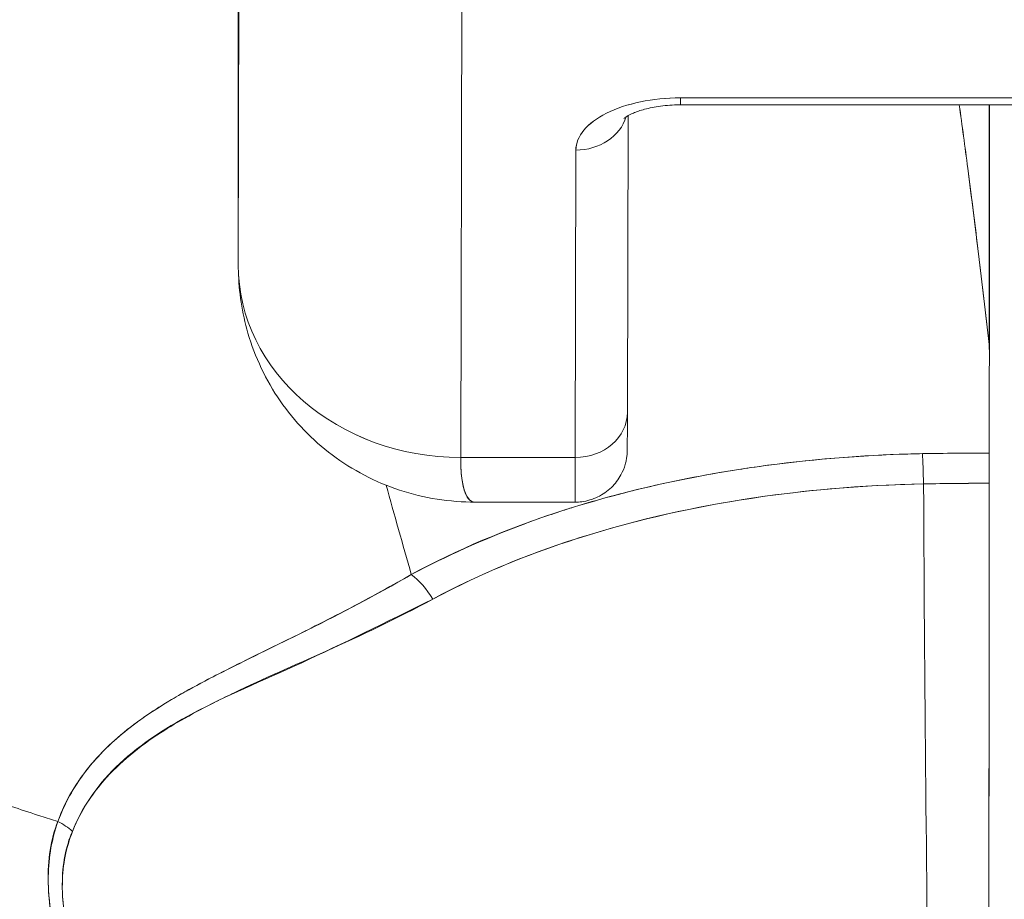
# Model space of a CAD drawing. Header units: inches. Extents: x 15 to 424, y 13 to 263.
# Tile 75 of 125: x 310.275 to 310.624, y 78.656 to 78.967. Entities that reach past the tile are written whole.
import ezdxf

# ---------------------------------------------------------------- set-up
doc = ezdxf.new("R2010")
doc.units = ezdxf.units.IN
doc.header["$LTSCALE"] = 26
doc.header["$MEASUREMENT"] = 0
doc.layers.add('Visible (ANSI)', color=7, linetype='Continuous', lineweight=5)

msp = doc.modelspace()

# ---------------------------------------------------------------- linework, layer by layer
at = {"layer": 'Visible (ANSI)'}
for p, q in [((310.35285, 78.88044), (310.35325, 79.05761)), ((310.35325, 79.05761), (310.35285, 78.88044)), ((310.43165, 78.81225), (310.43204, 78.98942)), ((310.43204, 78.98942), (310.43165, 78.81225)), ((310.35285, 78.88044), (310.35278, 78.98273)), ((310.50947, 78.93714), (310.69884, 78.93714)), ((310.69886, 78.93962), (310.50949, 78.93962)), ((310.50949, 78.93962), (310.69886, 78.93962)), ((310.61876, 78.85232), (310.61876, 78.93714)), ((310.61876, 78.93714), (310.61876, 78.85232)), ((310.61888, 78.93714), (310.61888, 78.85019)), ((310.49092, 78.93333), (310.49069, 78.82824)), ((310.47244, 78.92111), (310.4722, 78.81225)), ((310.4722, 78.81225), (310.47244, 78.92111)), ((310.61888, 78.85015), (310.61888, 78.85019)), ((310.61888, 78.85019), (310.61888, 78.85015)), ((310.43165, 78.81225), (310.4722, 78.81225)), ((310.4722, 78.81225), (310.43165, 78.81225)), ((310.59967, 78.81368), (310.59967, 78.81368)), ((310.47212, 78.79643), (310.43685, 78.79643)), ((310.38537, 78.75525), (310.38537, 78.7552)), ((310.38537, 78.7552), (310.38537, 78.75525)), ((310.38537, 78.7552), (310.38537, 78.75525)), ((310.38537, 78.7443), (310.38537, 78.74429)), ((310.38537, 78.74429), (310.38537, 78.7443)), ((310.38537, 78.74429), (310.38537, 78.7443)), ((310.36571, 78.73553), (310.36571, 78.73522))]:
    msp.add_line(p, q, dxfattribs=at)
for centre, major_axis, ratio, start_param, end_param in [((310.50944, 78.92111), (-0.03701, -0.00003), 0.5, 4.710918, 6.281715), ((310.50947, 78.95564), (0, -0.0185), 0.001274, 0, 0.523599), ((310.50947, 78.95564), (0, -0.0185), 0.001274, 0, 0.523599), ((310.47242, 78.93714), (0.0185, -0.00004), 0.866025, 4.714936, 6.021869), ((310.47242, 78.93714), (0.0185, -0.00004), 0.866025, 4.714936, 6.021869), ((310.4316, 78.88044), (-0.07874, 0.00017), 0.866025, 0.002547, 1.573343), ((310.4316, 78.88045), (0.07873, -0.00017), 0.866145, 3.144163, 4.714925), ((310.58761, 78.84872), (0.03113, 0.00378), 0.780144, 6.187339, 6.275964), ((310.57753, 78.84839), (0.04128, 0.00334), 0.679534, 6.227017, 6.304105), ((310.61985, 77.46903), (-0.00021, -1.68497), 0.001183, 3.751549, 3.788224), ((310.62011, 77.46929), (0, -1.68466), 0.001274, 3.751547, 3.788229), ((310.47218, 78.82828), (0.0185, -0.00004), 0.866025, 4.714936, 6.283185), ((310.47218, 78.82828), (0.0185, -0.00004), 0.866025, 4.714936, 6.283185), ((310.47212, 78.91454), (0, -0.11811), 0.001274, 0, 0.523581), ((310.47212, 78.91454), (0, -0.11811), 0.001274, 0, 0.523599), ((310.61809, 78.36859), (-0.73842, -0.00071), 0.602968, 4.710822, 4.742814), ((310.59521, 78.79758), (-0.00038, 0.02008), 0.023974, 4.980557, 5.636236), ((310.59521, 78.79758), (0.00038, -0.02008), 0.023973, 1.838882, 2.49452), ((310.61883, 78.79781), (0, 0.02008), 0.001274, 0.64663, 1.302712), ((310.61805, 78.36059), (0.74111, 0.0007), 0.597128, 1.569207, 1.600559), ((310.61805, 78.36058), (0.74133, 0.00071), 0.596956, 1.56921, 1.600553), ((310.60553, 78.94913), (0, 0.55118), 0.018727, 1.83929, 2.7281), ((310.60553, 78.94913), (0, -0.55118), 0.018727, 4.980883, 5.869693), ((310.61813, 78.94913), (0, -0.55118), 0.001274, 0.413203, 1.302712), ((310.41417, 78.75528), (-0.00951, 0.01768), 0.498929, 4.831578, 5.461107), ((310.41417, 78.75528), (0.00951, -0.01768), 0.498927, 1.689996, 2.319524), ((310.28103, 78.67002), (0.01864, -0.00747), 0.769422, 1.132107, 1.449448), ((310.28104, 78.67002), (-0.01863, 0.00747), 0.769401, 4.273908, 4.591303)]:
    msp.add_ellipse(centre, major_axis=major_axis, ratio=ratio, start_param=start_param, end_param=end_param, dxfattribs=at)
for points, knots in [([(310.05131, 78.93886), (310.05132, 78.93152), (310.05175, 78.92398), (310.05263, 78.91639), (310.05355, 78.90839), (310.05498, 78.90034), (310.0569, 78.89234), (310.05748, 78.88996), (310.0581, 78.88758), (310.05876, 78.88521), (310.06045, 78.87914), (310.06243, 78.87313), (310.06467, 78.86719), (310.06798, 78.85845), (310.07186, 78.84987), (310.07631, 78.84146), (310.07774, 78.83877), (310.07922, 78.83611), (310.08076, 78.83345), (310.08424, 78.82745), (310.08802, 78.82153), (310.09209, 78.81571), (310.09812, 78.80707), (310.10478, 78.79867), (310.11203, 78.79054), (310.11341, 78.78899), (310.11481, 78.78745), (310.11623, 78.78593), (310.12245, 78.77926), (310.12906, 78.77278), (310.13606, 78.76652), (310.1404, 78.76264), (310.14488, 78.75884), (310.14951, 78.75512), (310.15413, 78.7514), (310.1589, 78.74777), (310.16381, 78.74422), (310.16874, 78.74066), (310.17381, 78.73719), (310.17902, 78.73381), (310.1842, 78.73045), (310.18952, 78.72719), (310.19496, 78.72402), (310.20371, 78.71892), (310.21279, 78.71408), (310.22216, 78.70952), (310.22435, 78.70845), (310.22655, 78.7074), (310.22876, 78.70637), (310.23457, 78.70367), (310.24047, 78.70108), (310.24647, 78.6986), (310.25242, 78.69613), (310.25846, 78.69378), (310.26457, 78.69155), (310.27064, 78.68933), (310.27678, 78.68722), (310.28297, 78.68524), (310.28497, 78.6846), (310.28698, 78.68397), (310.28899, 78.68335)], [0, 0, 0, 0, 0.070424, 0.070424, 0.070424, 0.144534, 0.144534, 0.144534, 0.166667, 0.166667, 0.166667, 0.223343, 0.223343, 0.223343, 0.306734, 0.306734, 0.306734, 0.333333, 0.333333, 0.333333, 0.393545, 0.393545, 0.393545, 0.482972, 0.482972, 0.482972, 0.5, 0.5, 0.5, 0.574383, 0.574383, 0.574383, 0.620537, 0.620537, 0.620537, 0.666667, 0.666667, 0.666667, 0.713018, 0.713018, 0.713018, 0.759127, 0.759127, 0.759127, 0.833333, 0.833333, 0.833333, 0.850626, 0.850626, 0.850626, 0.895889, 0.895889, 0.895889, 0.940848, 0.940848, 0.940848, 0.985537, 0.985537, 0.985537, 1, 1, 1, 1]), ([(310.28899, 78.68335), (310.28698, 78.68397), (310.28497, 78.6846), (310.28297, 78.68524), (310.27678, 78.68722), (310.27064, 78.68933), (310.26457, 78.69155), (310.25846, 78.69378), (310.25242, 78.69613), (310.24647, 78.6986), (310.24047, 78.70108), (310.23457, 78.70367), (310.22876, 78.70637), (310.22654, 78.70741), (310.22434, 78.70846), (310.22215, 78.70952), (310.21278, 78.71408), (310.20371, 78.71893), (310.19496, 78.72402), (310.18406, 78.73036), (310.17367, 78.7371), (310.16385, 78.74419), (310.15401, 78.75129), (310.14474, 78.75875), (310.13606, 78.76652), (310.12907, 78.77278), (310.12246, 78.77925), (310.11624, 78.78592), (310.11481, 78.78745), (310.11341, 78.78899), (310.11203, 78.79054), (310.10478, 78.79866), (310.09812, 78.80708), (310.09209, 78.81571), (310.08802, 78.82153), (310.08424, 78.82745), (310.08076, 78.83345), (310.07922, 78.8361), (310.07774, 78.83877), (310.07631, 78.84146), (310.07186, 78.84988), (310.06798, 78.85845), (310.06467, 78.86719), (310.06244, 78.87311), (310.06047, 78.8791), (310.05877, 78.88515), (310.05811, 78.88754), (310.05748, 78.88994), (310.0569, 78.89234), (310.05498, 78.90033), (310.05355, 78.90839), (310.05263, 78.91639), (310.05175, 78.92398), (310.05132, 78.93152), (310.05131, 78.93886)], [0, 0, 0, 0, 0.014459, 0.014459, 0.014459, 0.059137, 0.059137, 0.059137, 0.104088, 0.104088, 0.104088, 0.149345, 0.149345, 0.149345, 0.166667, 0.166667, 0.166667, 0.24084, 0.24084, 0.24084, 0.33319, 0.33319, 0.33319, 0.425633, 0.425633, 0.425633, 0.5, 0.5, 0.5, 0.517058, 0.517058, 0.517058, 0.606462, 0.606462, 0.606462, 0.666667, 0.666667, 0.666667, 0.693307, 0.693307, 0.693307, 0.776791, 0.776791, 0.776791, 0.833333, 0.833333, 0.833333, 0.855634, 0.855634, 0.855634, 0.929684, 0.929684, 0.929684, 1, 1, 1, 1]), ([(310.50949, 78.93962), (310.50442, 78.93958), (310.49976, 78.93913), (310.49534, 78.93821), (310.49093, 78.9373), (310.48676, 78.93592), (310.4833, 78.93419), (310.47984, 78.93246), (310.47709, 78.93038), (310.47525, 78.92818), (310.47342, 78.92597), (310.4725, 78.92364), (310.47244, 78.92111)], [0, 0, 0, 0, 0.25, 0.25, 0.25, 0.5, 0.5, 0.5, 0.75, 0.75, 0.75, 1, 1, 1, 1]), ([(310.48942, 78.93231), (310.48942, 78.93231), (310.48944, 78.93233), (310.48959, 78.93247), (310.48992, 78.93273), (310.49101, 78.9334), (310.49181, 78.93382), (310.49391, 78.9347), (310.49526, 78.93517), (310.49848, 78.93603), (310.50038, 78.93641), (310.50456, 78.93696), (310.50685, 78.93712), (310.50925, 78.93714), (310.50936, 78.93714), (310.50947, 78.93714)], [3.599602, 3.599602, 3.599602, 3.599602, 3.65329, 3.65329, 3.82764, 3.82764, 4.01362, 4.01362, 4.222064, 4.222064, 4.453587, 4.453587, 4.701654, 4.701654, 4.713492, 4.713492, 4.713492, 4.713492]), ([(310.60822, 78.93714), (310.60922, 78.92981), (310.61023, 78.92232), (310.61123, 78.91465), (310.61191, 78.90949), (310.61258, 78.90425), (310.61325, 78.89893), (310.61386, 78.89411), (310.61446, 78.88923), (310.61506, 78.88429), (310.61632, 78.8739), (310.61755, 78.86324), (310.61876, 78.85232)], [0.0738382, 0.0738382, 0.0738382, 0.0738382, 0.3333333, 0.3333333, 0.3333333, 0.5081485, 0.5081485, 0.5081485, 0.6666667, 0.6666667, 0.6666667, 1, 1, 1, 1]), ([(310.60823, 78.93714), (310.60924, 78.92982), (310.61025, 78.92233), (310.61124, 78.91467), (310.61252, 78.90484), (310.61379, 78.89473), (310.61504, 78.88434), (310.61629, 78.87394), (310.61753, 78.86327), (310.61876, 78.85232)], [0.073882, 0.073882, 0.073882, 0.073882, 0.3333333, 0.3333333, 0.3333333, 0.6666667, 0.6666667, 0.6666667, 1, 1, 1, 1]), ([(310.43684, 78.79643), (310.42784, 78.79643), (310.41861, 78.79785), (310.40146, 78.80352), (310.39331, 78.80777), (310.37905, 78.81846), (310.37275, 78.82501), (310.36266, 78.8396), (310.35876, 78.84782), (310.3542, 78.86346), (310.35307, 78.87092), (310.3529, 78.87829)], [0, 0, 0, 0, 0.0703273, 0.0703273, 0.1391436, 0.1391436, 0.2072498, 0.2072498, 0.2754115, 0.2754115, 0.3325623, 0.3325623, 0.3325623, 0.3325623]), ([(310.49069, 78.82824), (310.49068, 78.82283), (310.49066, 78.81892), (310.49064, 78.81596), (310.49064, 78.81542), (310.49063, 78.81477), (310.49063, 78.81467), (310.49061, 78.81413), (310.49061, 78.81405), (310.49059, 78.81384), (310.49059, 78.8137), (310.49056, 78.81334), (310.49054, 78.81312), (310.49046, 78.81242), (310.49038, 78.81188), (310.49017, 78.81083), (310.49005, 78.81032), (310.48954, 78.80854), (310.48903, 78.8073), (310.48751, 78.80449), (310.48635, 78.80296), (310.4836, 78.80029), (310.48195, 78.79913), (310.47841, 78.79742), (310.47648, 78.79684), (310.47373, 78.79648), (310.47293, 78.79643), (310.47212, 78.79643)], [0, 0, 0, 0, 0.0823467, 0.0823467, 0.1118576, 0.1118576, 0.1247539, 0.1247539, 0.1265515, 0.1265515, 0.1286021, 0.1286021, 0.1306663, 0.1306663, 0.134814, 0.134814, 0.138887, 0.138887, 0.148968, 0.148968, 0.1632472, 0.1632472, 0.1782167, 0.1782167, 0.1931923, 0.1931923, 0.1993249, 0.1993249, 0.1993249, 0.1993249]), ([(310.5952, 78.81361), (310.59243, 78.81355), (310.58968, 78.81347), (310.58693, 78.81338), (310.57066, 78.81279), (310.55459, 78.81142), (310.53878, 78.80927), (310.53589, 78.80888), (310.533, 78.80846), (310.53013, 78.80801), (310.51788, 78.80611), (310.50579, 78.80373), (310.49406, 78.80087), (310.48544, 78.79876), (310.47702, 78.79641), (310.46884, 78.79379), (310.46338, 78.79204), (310.45803, 78.79018), (310.45278, 78.78819), (310.43945, 78.78318), (310.42674, 78.7774), (310.41416, 78.7708)], [0, 0, 0, 0, 0.041691, 0.041691, 0.041691, 0.288189, 0.288189, 0.288189, 0.333333, 0.333333, 0.333333, 0.525455, 0.525455, 0.525455, 0.666667, 0.666667, 0.666667, 0.761007, 0.761007, 0.761007, 1, 1, 1, 1]), ([(310.5952, 78.81361), (310.57662, 78.81324), (310.55824, 78.81186), (310.54035, 78.80949), (310.53643, 78.80896), (310.53252, 78.8084), (310.52864, 78.80778), (310.50901, 78.80466), (310.49005, 78.80031), (310.47226, 78.79485), (310.47054, 78.79433), (310.46884, 78.79379), (310.46714, 78.79324), (310.44788, 78.78702), (310.43009, 78.77947), (310.41416, 78.7708)], [0, 0, 0, 0, 0.27332, 0.27332, 0.27332, 0.333333, 0.333333, 0.333333, 0.637277, 0.637277, 0.637277, 0.666667, 0.666667, 0.666667, 1, 1, 1, 1]), ([(310.43165, 78.81225), (310.43164, 78.8102), (310.43171, 78.80829), (310.43186, 78.80657), (310.43206, 78.80427), (310.4324, 78.80233), (310.43287, 78.80078), (310.43313, 78.79993), (310.43343, 78.79919), (310.43377, 78.79859), (310.4345, 78.79727), (310.43542, 78.79655), (310.43654, 78.79644), (310.43664, 78.79643), (310.43674, 78.79643), (310.43685, 78.79643)], [0.0000479, 0.0000479, 0.0000479, 0.0000479, 0.0715294, 0.0715294, 0.0715294, 0.1666667, 0.1666667, 0.1666667, 0.2191087, 0.2191087, 0.2191087, 0.3333333, 0.3333333, 0.3333333, 0.3436625, 0.3436625, 0.3436625, 0.3436625]), ([(310.43685, 78.79643), (310.43676, 78.79643), (310.43666, 78.79643), (310.43657, 78.79644), (310.43493, 78.79659), (310.43371, 78.79803), (310.43289, 78.8007), (310.43207, 78.80337), (310.43165, 78.80727), (310.43165, 78.81225)], [0.6573939, 0.6573939, 0.6573939, 0.6573939, 0.6666667, 0.6666667, 0.6666667, 0.8333333, 0.8333333, 0.8333333, 0.9999881, 0.9999881, 0.9999881, 0.9999881]), ([(310.61882, 78.81383), (310.61715, 78.81383), (310.61549, 78.81383), (310.61383, 78.81382), (310.60761, 78.8138), (310.6014, 78.81372), (310.5952, 78.81361)], [0, 0, 0, 0, 0.211211, 0.211211, 0.211211, 1, 1, 1, 1]), ([(310.61882, 78.81383), (310.61881, 78.81293), (310.61881, 78.81194), (310.61881, 78.81084), (310.61881, 78.80975), (310.61881, 78.80857), (310.61881, 78.80728), (310.61881, 78.806), (310.61881, 78.80461), (310.61881, 78.80313)], [0, 0, 0, 0, 0.333333, 0.333333, 0.333333, 0.666667, 0.666667, 0.666667, 1, 1, 1, 1]), ([(310.4218, 78.7621), (310.43874, 78.77126), (310.45757, 78.77893), (310.47757, 78.78504), (310.49831, 78.79137), (310.52032, 78.796), (310.54293, 78.79898), (310.56023, 78.80126), (310.57789, 78.80257), (310.59557, 78.80291)], [0, 0, 0, 0, 0.353142, 0.353142, 0.353142, 0.719555, 0.719555, 0.719555, 1, 1, 1, 1]), ([(310.4218, 78.7621), (310.43718, 78.77044), (310.45414, 78.77757), (310.47258, 78.78347), (310.49102, 78.78938), (310.51093, 78.79407), (310.53159, 78.79734), (310.55225, 78.80061), (310.57365, 78.80245), (310.59557, 78.80291)], [0, 0, 0, 0, 0.333333, 0.333333, 0.333333, 0.666667, 0.666667, 0.666667, 1, 1, 1, 1]), ([(310.61881, 78.80313), (310.6188, 78.77156), (310.61878, 78.74122), (310.61876, 78.71181), (310.61874, 78.6824), (310.61872, 78.65393), (310.6187, 78.62727), (310.61867, 78.60061), (310.61865, 78.57575), (310.61862, 78.55294), (310.61859, 78.53013), (310.61855, 78.50936), (310.61852, 78.4912), (310.61849, 78.47303), (310.61845, 78.45746), (310.61841, 78.44431)], [0, 0, 0, 0, 0.2, 0.2, 0.2, 0.4, 0.4, 0.4, 0.6, 0.6, 0.6, 0.8, 0.8, 0.8, 1, 1, 1, 1]), ([(310.41416, 78.7708), (310.41008, 78.76846), (310.40606, 78.76622), (310.40211, 78.76407), (310.39767, 78.76165), (310.39332, 78.75935), (310.38906, 78.75715), (310.38502, 78.75506), (310.38107, 78.75305), (310.37722, 78.75112), (310.37679, 78.75091), (310.37637, 78.7507), (310.37594, 78.75049), (310.3713, 78.74817), (310.36679, 78.74596), (310.36245, 78.74382), (310.35761, 78.74144), (310.35298, 78.73916), (310.34854, 78.73691), (310.3475, 78.73639), (310.34648, 78.73587), (310.34546, 78.73535), (310.34145, 78.7333), (310.33761, 78.73127), (310.33396, 78.72923), (310.33189, 78.72806), (310.32987, 78.7269), (310.32791, 78.72572), (310.32507, 78.724), (310.32235, 78.72227), (310.31979, 78.72049), (310.31931, 78.72016), (310.31883, 78.71983), (310.31836, 78.71949), (310.3117, 78.71474), (310.30604, 78.70968), (310.30126, 78.7041), (310.30115, 78.70397), (310.30104, 78.70385), (310.30094, 78.70372), (310.29575, 78.69759), (310.29161, 78.69085), (310.28899, 78.68335)], [0, 0, 0, 0, 0.062727, 0.062727, 0.062727, 0.133158, 0.133158, 0.133158, 0.2, 0.2, 0.2, 0.2074, 0.2074, 0.2074, 0.288525, 0.288525, 0.288525, 0.378924, 0.378924, 0.378924, 0.4, 0.4, 0.4, 0.483407, 0.483407, 0.483407, 0.530937, 0.530937, 0.530937, 0.6, 0.6, 0.6, 0.612912, 0.612912, 0.612912, 0.795849, 0.795849, 0.795849, 0.8, 0.8, 0.8, 1, 1, 1, 1]), ([(310.41416, 78.7708), (310.4014, 78.76339), (310.38916, 78.75704), (310.37773, 78.75135), (310.37454, 78.74976), (310.37141, 78.74823), (310.36835, 78.74673), (310.3604, 78.74283), (310.35292, 78.7392), (310.34594, 78.73564), (310.34061, 78.73291), (310.33556, 78.73022), (310.33086, 78.72747), (310.32654, 78.72495), (310.32248, 78.72238), (310.31873, 78.71972), (310.31307, 78.71571), (310.30811, 78.71148), (310.3039, 78.70704), (310.30209, 78.70512), (310.30041, 78.70316), (310.29888, 78.70117), (310.29449, 78.69546), (310.29125, 78.68946), (310.28899, 78.68335)], [0, 0, 0, 0, 0.195442, 0.195442, 0.195442, 0.25, 0.25, 0.25, 0.391676, 0.391676, 0.391676, 0.5, 0.5, 0.5, 0.599609, 0.599609, 0.599609, 0.75, 0.75, 0.75, 0.814803, 0.814803, 0.814803, 1, 1, 1, 1]), ([(310.29415, 78.67983), (310.29658, 78.68596), (310.30001, 78.69154), (310.30421, 78.6966), (310.30965, 78.70316), (310.3164, 78.70885), (310.32407, 78.71392), (310.33042, 78.71813), (310.33741, 78.72192), (310.34479, 78.72567), (310.34696, 78.72678), (310.34916, 78.72786), (310.35139, 78.72893), (310.36173, 78.73388), (310.37271, 78.7386), (310.38398, 78.74367), (310.39634, 78.74923), (310.40906, 78.75522), (310.4218, 78.7621)], [0, 0, 0, 0, 0.148428, 0.148428, 0.148428, 0.340764, 0.340764, 0.340764, 0.5, 0.5, 0.5, 0.546721, 0.546721, 0.546721, 0.762825, 0.762825, 0.762825, 1, 1, 1, 1]), ([(310.29415, 78.67983), (310.29738, 78.68796), (310.30239, 78.69558), (310.30953, 78.70257), (310.31668, 78.70956), (310.32596, 78.71593), (310.33708, 78.72181), (310.34821, 78.72768), (310.36117, 78.73305), (310.37533, 78.73958), (310.38948, 78.7461), (310.40483, 78.75378), (310.4218, 78.7621)], [0, 0, 0, 0, 0.25, 0.25, 0.25, 0.5, 0.5, 0.5, 0.75, 0.75, 0.75, 1, 1, 1, 1]), ([(310.28899, 78.68335), (310.28646, 78.677), (310.28533, 78.66981), (310.28554, 78.66167), (310.28576, 78.65353), (310.28733, 78.64443), (310.2906, 78.63455), (310.29074, 78.63411), (310.29089, 78.63367), (310.29104, 78.63323), (310.29431, 78.62372), (310.29911, 78.6135), (310.30532, 78.60287), (310.30615, 78.60145), (310.307, 78.60002), (310.30788, 78.59859), (310.31321, 78.58989), (310.31947, 78.58094), (310.32671, 78.57188), (310.32763, 78.57074), (310.32856, 78.56959), (310.3295, 78.56844), (310.33123, 78.56634), (310.33302, 78.56423), (310.33485, 78.56212), (310.34326, 78.55246), (310.35278, 78.54274), (310.36339, 78.53316), (310.36371, 78.53288), (310.36403, 78.53259), (310.36434, 78.5323), (310.37347, 78.52413), (310.38339, 78.51605), (310.39435, 78.5081), (310.39495, 78.50767), (310.39555, 78.50724), (310.39615, 78.5068), (310.39989, 78.50413), (310.40374, 78.50147), (310.40771, 78.49883), (310.41279, 78.49545), (310.41808, 78.4921), (310.42352, 78.48883), (310.43237, 78.48349), (310.44162, 78.47834), (310.45105, 78.47356), (310.455, 78.47156), (310.45899, 78.46961), (310.46298, 78.46775), (310.46747, 78.46565), (310.47197, 78.46365), (310.47647, 78.46175), (310.49139, 78.45543), (310.50629, 78.45014), (310.52033, 78.44568)], [0, 0, 0, 0, 0.125, 0.125, 0.125, 0.25, 0.25, 0.25, 0.255535, 0.255535, 0.255535, 0.375, 0.375, 0.375, 0.39094, 0.39094, 0.39094, 0.487767, 0.487767, 0.487767, 0.5, 0.5, 0.5, 0.522422, 0.522422, 0.522422, 0.625, 0.625, 0.625, 0.628055, 0.628055, 0.628055, 0.715688, 0.715688, 0.715688, 0.720466, 0.720466, 0.720466, 0.75, 0.75, 0.75, 0.787783, 0.787783, 0.787783, 0.849243, 0.849243, 0.849243, 0.875, 0.875, 0.875, 0.903965, 0.903965, 0.903965, 1, 1, 1, 1]), ([(310.28899, 78.68335), (310.28689, 78.67743), (310.28569, 78.67087), (310.28557, 78.66391), (310.28555, 78.66267), (310.28556, 78.66143), (310.2856, 78.66018), (310.28585, 78.65298), (310.28721, 78.64542), (310.2897, 78.63733), (310.29009, 78.63604), (310.29052, 78.63474), (310.29097, 78.63342), (310.29349, 78.62612), (310.29691, 78.61836), (310.30118, 78.61031), (310.30251, 78.60779), (310.30393, 78.60524), (310.30544, 78.60267), (310.3088, 78.59692), (310.31258, 78.59105), (310.31677, 78.5851), (310.32046, 78.57988), (310.32446, 78.5746), (310.3288, 78.5693), (310.33094, 78.56667), (310.33317, 78.56404), (310.33547, 78.56141), (310.34267, 78.55318), (310.35067, 78.54491), (310.35952, 78.5367), (310.36011, 78.53615), (310.3607, 78.53561), (310.3613, 78.53506), (310.36987, 78.52721), (310.37922, 78.51942), (310.38938, 78.5118), (310.39395, 78.50837), (310.39868, 78.50498), (310.40358, 78.50162), (310.40884, 78.49802), (310.4143, 78.49447), (310.41995, 78.49098), (310.42889, 78.48547), (310.43833, 78.48011), (310.4483, 78.47497), (310.45093, 78.47361), (310.4536, 78.47227), (310.4563, 78.47095), (310.46217, 78.46808), (310.46823, 78.46528), (310.47445, 78.46258), (310.48221, 78.45921), (310.49024, 78.456), (310.49853, 78.45297), (310.50561, 78.45039), (310.51288, 78.44795), (310.52033, 78.44568)], [0, 0, 0, 0, 0.106229, 0.106229, 0.106229, 0.125, 0.125, 0.125, 0.232823, 0.232823, 0.232823, 0.25, 0.25, 0.25, 0.345204, 0.345204, 0.345204, 0.375, 0.375, 0.375, 0.441581, 0.441581, 0.441581, 0.5, 0.5, 0.5, 0.528868, 0.528868, 0.528868, 0.618969, 0.618969, 0.618969, 0.625, 0.625, 0.625, 0.711204, 0.711204, 0.711204, 0.75, 0.75, 0.75, 0.791698, 0.791698, 0.791698, 0.857612, 0.857612, 0.857612, 0.875, 0.875, 0.875, 0.912763, 0.912763, 0.912763, 0.959824, 0.959824, 0.959824, 1, 1, 1, 1]), ([(310.52435, 78.45561), (310.51714, 78.45763), (310.50997, 78.45984), (310.50287, 78.46224), (310.49487, 78.46494), (310.48694, 78.46789), (310.47911, 78.47106), (310.47037, 78.4746), (310.46175, 78.47844), (310.45327, 78.48255), (310.44818, 78.48503), (310.44314, 78.4876), (310.43816, 78.49028), (310.43381, 78.49262), (310.4295, 78.49503), (310.42524, 78.49752), (310.41484, 78.5036), (310.40473, 78.51013), (310.39497, 78.51709), (310.38465, 78.52445), (310.37472, 78.53229), (310.36525, 78.54059), (310.36435, 78.54139), (310.36344, 78.54219), (310.36255, 78.54299), (310.35503, 78.54972), (310.34786, 78.55673), (310.34111, 78.564), (310.33435, 78.57128), (310.328, 78.57881), (310.32217, 78.58656), (310.31628, 78.59439), (310.31092, 78.60244), (310.30632, 78.61062), (310.30623, 78.61078), (310.30614, 78.61094), (310.30605, 78.61111), (310.30138, 78.61949), (310.29741, 78.62801), (310.2947, 78.63636), (310.29344, 78.64023), (310.29245, 78.64407), (310.29176, 78.64781), (310.29089, 78.65253), (310.29047, 78.65714), (310.29056, 78.66155), (310.29069, 78.66815), (310.29196, 78.67428), (310.29415, 78.67983)], [0, 0, 0, 0, 0.060401, 0.060401, 0.060401, 0.128439, 0.128439, 0.128439, 0.204371, 0.204371, 0.204371, 0.25, 0.25, 0.25, 0.289854, 0.289854, 0.289854, 0.38726, 0.38726, 0.38726, 0.490155, 0.490155, 0.490155, 0.5, 0.5, 0.5, 0.582487, 0.582487, 0.582487, 0.665027, 0.665027, 0.665027, 0.748353, 0.748353, 0.748353, 0.75, 0.75, 0.75, 0.835339, 0.835339, 0.835339, 0.875, 0.875, 0.875, 0.925032, 0.925032, 0.925032, 1, 1, 1, 1]), ([(310.52435, 78.45561), (310.5109, 78.45933), (310.49695, 78.46397), (310.48228, 78.4698), (310.46761, 78.47562), (310.45222, 78.48265), (310.43671, 78.49106), (310.42119, 78.49947), (310.40557, 78.50932), (310.39173, 78.51938), (310.37789, 78.52945), (310.3658, 78.53967), (310.35507, 78.54992), (310.34435, 78.56016), (310.335, 78.57044), (310.32691, 78.58057), (310.31882, 78.5907), (310.31199, 78.60068), (310.30652, 78.61027), (310.30105, 78.61986), (310.29694, 78.62905), (310.29431, 78.63757), (310.29168, 78.64609), (310.29053, 78.65395), (310.29054, 78.66103), (310.29055, 78.6681), (310.29172, 78.67439), (310.29415, 78.67983)], [0, 0, 0, 0, 0.111111, 0.111111, 0.111111, 0.222222, 0.222222, 0.222222, 0.333333, 0.333333, 0.333333, 0.444444, 0.444444, 0.444444, 0.555556, 0.555556, 0.555556, 0.666667, 0.666667, 0.666667, 0.777778, 0.777778, 0.777778, 0.888889, 0.888889, 0.888889, 1, 1, 1, 1])]:
    msp.add_open_spline(points, degree=3, knots=knots, dxfattribs=at)
for points in [[(310.4512, 78.81225), (310.4512, 78.81225), (310.4512, 78.81225), (310.4512, 78.81225)], [(310.41416, 78.7708), (310.4111, 78.78156), (310.40813, 78.7921), (310.40525, 78.80243)], [(310.40525, 78.80243), (310.40813, 78.7921), (310.4111, 78.78156), (310.41416, 78.7708)], [(310.57043, 78.80177), (310.57043, 78.80177), (310.57043, 78.80176), (310.57043, 78.80176)]]:
    msp.add_open_spline(points, degree=3, dxfattribs=at)

doc.saveas('drawing.dxf')
